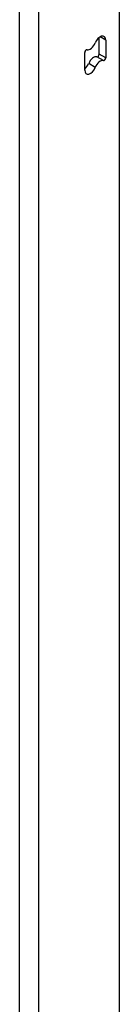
# Model space of a CAD drawing. Header units: inches. Extents: x 290.3 to 341.7, y 109.2 to 160.7.
# Tile 2 of 33: x 340.953 to 341.684, y 123.791 to 130.971. Entities that reach past the tile are written whole.
import ezdxf

# ---------------------------------------------------------------- set-up
doc = ezdxf.new("R2010")
doc.units = ezdxf.units.IN
doc.header["$MEASUREMENT"] = 0
doc.layers.add('Visible Edges(ANSI)', color=7, linetype='Continuous', lineweight=25)
doc.layers.add('Visible Tangent Edges(ANSI)', color=7, linetype='Continuous', lineweight=25)

msp = doc.modelspace()

# ---------------------------------------------------------------- linework, layer by layer
at = {"layer": 'Visible Edges(ANSI)'}
for p, q in [((341.6838, 109.7), (341.6838, 131.4492)), ((341.536, 130.7205), (341.536, 130.8421)), ((341.5841, 130.8226), (341.5841, 130.6928)), ((341.4299, 130.6034), (341.4299, 130.7332))]:
    msp.add_line(p, q, dxfattribs=at)
for centre, major_axis, start_param, end_param in [((341.5428, 130.7989), (0.0291, 0.0506), 5.495853, 8.113847), ((341.4712, 130.8054), (-0.0291, -0.0506), 0.150729, 1.830662), ((341.4405, 130.7393), (0.0075, 0.013), 0.150729, 2.354261), ((341.4947, 130.6483), (0.0291, 0.0506), 0.150729, 1.830662), ((341.5254, 130.7144), (-0.0075, -0.013), 0.150729, 2.354261), ((341.5735, 130.6867), (-0.0075, -0.013), 0.150729, 2.354261), ((341.4231, 130.6549), (0.0291, 0.0506), 4.089929, 4.972255), ((341.4712, 130.6272), (-0.0291, -0.0506), 5.495853, 8.113847), ((341.5428, 130.6206), (0.0291, 0.0506), 0.150729, 1.830662)]:
    msp.add_ellipse(centre, major_axis=major_axis, ratio=0.578093, start_param=start_param, end_param=end_param, dxfattribs=at)
at = {"layer": 'Visible Tangent Edges(ANSI)'}
for p, q in [((340.9533, 109.2644), (340.9533, 131.1092)), ((341.0933, 109.2644), (341.0933, 131.1092)), ((341.5841, 130.8226), (341.5426, 130.8465)), ((341.5672, 130.6732), (341.5191, 130.7009)), ((341.5841, 130.6928), (341.536, 130.7205)), ((341.507, 130.6239), (341.4589, 130.6516))]:
    msp.add_line(p, q, dxfattribs=at)

doc.saveas('drawing.dxf')
